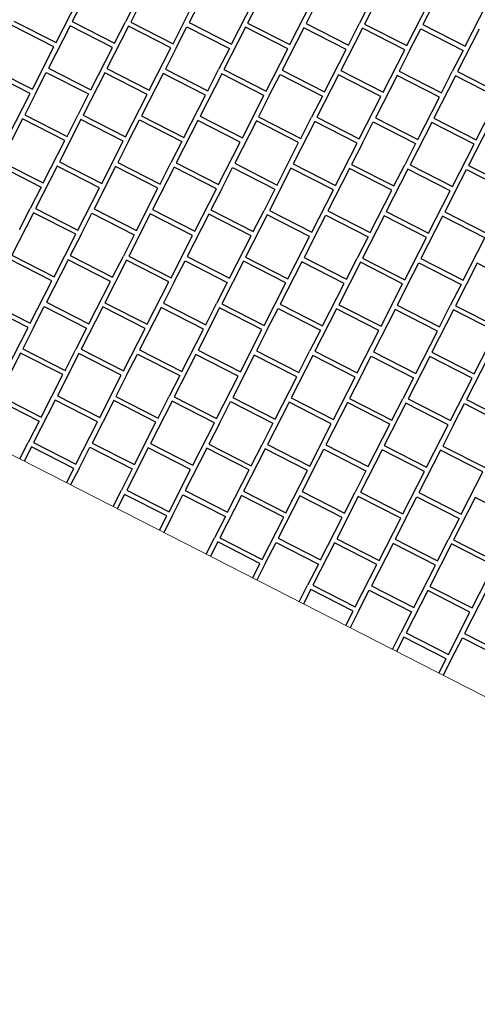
# Model space of a CAD drawing. Header units: millimetres. Extents: x 91549 to 157794, y 81579 to 142563.
# Tile 50 of 112: x 120528 to 121500, y 122322 to 124412. Entities that reach past the tile are written whole.
import ezdxf

# ---------------------------------------------------------------- set-up
doc = ezdxf.new("R2010")
doc.units = ezdxf.units.MM
doc.header["$LTSCALE"] = 0.5
doc.header["$MEASUREMENT"] = 0
doc.linetypes.add('PLINE', pattern=[0])
doc.layers.add('255- Gulvoverflate(Nye konstruksjoner)', color=7, linetype='Continuous', lineweight=0)
doc.layers.add('256- Faste himlinger og overflatebehandling(Nye konstruksjoner)', color=7, linetype='Continuous', lineweight=0)
doc.layers.add('761- Veger (kjøreveger_ sykkel- og gangveier mv) (Skravur)(Nye konstruksjoner)', color=7, linetype='Continuous')
doc.layers.add('761- Veger (kjøreveger_ sykkel- og gangveier mv)(Nye konstruksjoner)', color=7, linetype='Continuous')

# ---------------------------------------------------------------- blocks, each defined once
blk = doc.blocks.new('*X123', base_point=(-1071196.2, -15782375.2))
at = {"layer": '761- Veger (kjøreveger_ sykkel- og gangveier mv) (Skravur)(Nye konstruksjoner)', "linetype": 'PLINE'}
for p, q in [((120809.5, 124497.2), (120763.5, 124407.3)), ((120933.7, 124496.2), (120887.7, 124406.2)), ((121057.9, 124495.1), (121011.9, 124405.1)), ((121306.3, 124493), (121260.4, 124403)), ((121430.5, 124491.9), (121384.6, 124402)), ((120605, 124363.5), (120651, 124453.4)), ((120662.3, 124453.3), (120639.3, 124408.3)), ((120775.2, 124452.3), (120752.2, 124407.4)), ((120853.5, 124361.3), (120899.4, 124451.3)), ((120977.7, 124360.3), (121023.6, 124450.2)), ((121101.9, 124359.2), (121147.8, 124449.2)), ((121159.1, 124449.1), (121136.1, 124404.1)), ((121272, 124448.1), (121249.1, 124403.1)), ((121350.3, 124357.1), (121396.2, 124447)), ((121474.5, 124356), (121520.4, 124446)), ((120515.1, 124409.4), (120605, 124363.5)), ((120639.3, 124408.3), (120729.3, 124362.4)), ((120729.3, 124362.4), (120752.2, 124407.4)), ((120763.5, 124407.3), (120853.5, 124361.3)), ((120887.7, 124406.2), (120977.7, 124360.3)), ((121011.9, 124405.1), (121101.9, 124359.2)), ((121136.1, 124404.1), (121226.1, 124358.1)), ((120600.4, 124354.5), (120510.5, 124400.4)), ((120634.7, 124399.3), (120588.8, 124309.4)), ((120724.7, 124353.4), (120634.7, 124399.3)), ((120758.9, 124398.3), (120713, 124308.3)), ((120848.9, 124352.3), (120758.9, 124398.3)), ((120860.2, 124352.2), (120883.1, 124397.2)), ((120883.1, 124397.2), (120973.1, 124351.3)), ((121007.3, 124396.2), (120961.4, 124306.2)), ((121097.3, 124350.2), (121007.3, 124396.2)), ((121131.5, 124395.1), (121085.6, 124305.1)), ((121221.5, 124349.1), (121131.5, 124395.1)), ((121255.8, 124394), (121209.8, 124304.1)), ((121226.1, 124358.1), (121249.1, 124403.1)), ((121345.7, 124348.1), (121255.8, 124394)), ((121260.4, 124403), (121350.3, 124357.1)), ((121357, 124348), (121380, 124393)), ((121380, 124393), (121469.9, 124347)), ((121384.6, 124402), (121474.5, 124356)), ((121504.2, 124391.9), (121458.2, 124301.9)), ((120554.5, 124264.5), (120600.4, 124354.5)), ((120678.7, 124263.5), (120724.7, 124353.4)), ((120802.9, 124262.4), (120848.9, 124352.3)), ((120860.2, 124352.2), (120837.2, 124307.3)), ((120973.1, 124351.3), (120950.1, 124306.3)), ((121051.3, 124260.3), (121097.3, 124350.2)), ((121175.6, 124259.2), (121221.5, 124349.1)), ((121299.8, 124258.1), (121345.7, 124348.1)), ((121357, 124348), (121334, 124303)), ((121469.9, 124347), (121446.9, 124302)), ((120549.9, 124255.5), (120460, 124301.5)), ((120464.6, 124310.5), (120554.5, 124264.5)), ((120561.2, 124255.4), (120584.2, 124300.4)), ((120584.2, 124300.4), (120674.1, 124254.5)), ((120588.8, 124309.4), (120678.7, 124263.5)), ((120708.4, 124299.3), (120662.4, 124209.4)), ((120798.3, 124253.4), (120708.4, 124299.3)), ((120713, 124308.3), (120802.9, 124262.4)), ((120837.2, 124307.3), (120927.1, 124261.3)), ((120927.1, 124261.3), (120950.1, 124306.3)), ((120961.4, 124306.2), (121051.3, 124260.3)), ((121085.6, 124305.1), (121175.6, 124259.2)), ((121209.8, 124304.1), (121299.8, 124258.1)), ((121334, 124303), (121424, 124257.1)), ((121424, 124257.1), (121446.9, 124302)), ((121458.2, 124301.9), (121548.2, 124256)), ((120832.6, 124298.3), (120786.7, 124208.3)), ((120922.5, 124252.3), (120832.6, 124298.3)), ((120956.8, 124297.2), (120910.9, 124207.3)), ((121046.7, 124251.3), (120956.8, 124297.2)), ((121058, 124251.2), (121081, 124296.1)), ((121081, 124296.1), (121171, 124250.2)), ((121205.2, 124295.1), (121159.3, 124205.1)), ((121295.2, 124249.1), (121205.2, 124295.1)), ((121329.4, 124294), (121283.5, 124204.1)), ((121419.4, 124248.1), (121329.4, 124294)), ((121453.6, 124293), (121407.7, 124203)), ((121543.6, 124247), (121453.6, 124293)), ((120504, 124165.6), (120549.9, 124255.5)), ((120561.2, 124255.4), (120538.2, 124210.5)), ((120674.1, 124254.5), (120651.2, 124209.5)), ((120752.4, 124163.5), (120798.3, 124253.4)), ((120876.6, 124162.4), (120922.5, 124252.3)), ((121000.8, 124161.3), (121046.7, 124251.3)), ((121058, 124251.2), (121035.1, 124206.2)), ((121171, 124250.2), (121148, 124205.2)), ((121249.2, 124159.2), (121295.2, 124249.1)), ((121373.4, 124158.1), (121419.4, 124248.1)), ((121497.6, 124157.1), (121543.6, 124247)), ((120533.6, 124201.5), (120487.7, 124111.5)), ((120623.6, 124155.5), (120533.6, 124201.5)), ((120538.2, 124210.5), (120628.2, 124164.5)), ((120657.8, 124200.4), (120611.9, 124110.5)), ((120628.2, 124164.5), (120651.2, 124209.5)), ((120747.8, 124154.5), (120657.8, 124200.4)), ((120662.4, 124209.4), (120752.4, 124163.5)), ((120759.1, 124154.4), (120782.1, 124199.3)), ((120782.1, 124199.3), (120872, 124153.4)), ((120786.7, 124208.3), (120876.6, 124162.4)), ((120906.3, 124198.3), (120860.3, 124108.3)), ((120996.2, 124152.3), (120906.3, 124198.3)), ((120910.9, 124207.3), (121000.8, 124161.3)), ((121030.5, 124197.2), (120984.5, 124107.3)), ((121120.4, 124151.3), (121030.5, 124197.2)), ((121035.1, 124206.2), (121125, 124160.3)), ((121154.7, 124196.1), (121108.7, 124106.2)), ((121125, 124160.3), (121148, 124205.2)), ((121244.6, 124150.2), (121154.7, 124196.1)), ((121159.3, 124205.1), (121249.2, 124159.2)), ((121255.9, 124150.1), (121278.9, 124195.1)), ((121278.9, 124195.1), (121368.8, 124149.1)), ((121283.5, 124204.1), (121373.4, 124158.1)), ((121407.7, 124203), (121497.6, 124157.1)), ((121403.1, 124194), (121357.2, 124104.1)), ((121493.1, 124148.1), (121403.1, 124194)), ((121527.3, 124192.9), (121481.4, 124103)), ((120577.6, 124065.6), (120623.6, 124155.5)), ((120701.9, 124064.5), (120747.8, 124154.5)), ((120759.1, 124154.4), (120736.1, 124109.4)), ((120872, 124153.4), (120849, 124108.4)), ((120950.3, 124062.4), (120996.2, 124152.3)), ((121074.5, 124061.3), (121120.4, 124151.3)), ((121198.7, 124060.3), (121244.6, 124150.2)), ((121255.9, 124150.1), (121233, 124105.1)), ((121368.8, 124149.1), (121345.9, 124104.2)), ((121447.1, 124058.1), (121493.1, 124148.1)), ((120487.7, 124111.5), (120577.6, 124065.6)), ((120483.1, 124102.5), (120573.1, 124056.6)), ((120607.3, 124101.5), (120561.4, 124011.5)), ((120697.3, 124055.5), (120607.3, 124101.5)), ((120611.9, 124110.5), (120701.9, 124064.5)), ((120731.5, 124100.4), (120685.6, 124010.4)), ((120821.5, 124054.5), (120731.5, 124100.4)), ((120736.1, 124109.4), (120826.1, 124063.4)), ((120855.7, 124099.3), (120809.8, 124009.4)), ((120826.1, 124063.4), (120849, 124108.4)), ((120945.7, 124053.4), (120855.7, 124099.3)), ((120860.3, 124108.3), (120950.3, 124062.4)), ((120957, 124053.3), (120979.9, 124098.3)), ((120979.9, 124098.3), (121069.9, 124052.3)), ((120984.5, 124107.3), (121074.5, 124061.3)), ((121104.1, 124097.2), (121058.2, 124007.3)), ((121194.1, 124051.3), (121104.1, 124097.2)), ((121108.7, 124106.2), (121198.7, 124060.3)), ((121228.4, 124096.1), (121182.4, 124006.2)), ((121318.3, 124050.2), (121228.4, 124096.1)), ((121233, 124105.1), (121322.9, 124059.2)), ((121352.6, 124095.1), (121306.6, 124005.1)), ((121322.9, 124059.2), (121345.9, 124104.2)), ((121442.5, 124049.1), (121352.6, 124095.1)), ((121357.2, 124104.1), (121447.1, 124058.1)), ((121453.8, 124049), (121476.8, 124094)), ((121476.8, 124094), (121566.7, 124048.1)), ((121481.4, 124103), (121571.3, 124057.1)), ((120573.1, 124056.6), (120550.1, 124011.6)), ((120651.3, 123965.6), (120697.3, 124055.5)), ((120775.5, 123964.5), (120821.5, 124054.5)), ((120899.7, 123963.4), (120945.7, 124053.4)), ((120957, 124053.3), (120934, 124008.3)), ((121069.9, 124052.3), (121046.9, 124007.4)), ((121148.2, 123961.3), (121194.1, 124051.3)), ((121272.4, 123960.2), (121318.3, 124050.2)), ((121396.6, 123959.2), (121442.5, 124049.1)), ((121453.8, 124049), (121430.8, 124004.1)), ((120527.1, 123966.6), (120550.1, 124011.6)), ((120561.4, 124011.5), (120651.3, 123965.6)), ((120685.6, 124010.4), (120775.5, 123964.5)), ((120809.8, 124009.4), (120899.7, 123963.4)), ((120934, 124008.3), (121023.9, 123962.4)), ((121023.9, 123962.4), (121046.9, 124007.4)), ((121058.2, 124007.3), (121148.2, 123961.3)), ((121182.4, 124006.2), (121272.4, 123960.2)), ((120556.8, 124002.5), (120510.8, 123912.6)), ((120646.7, 123956.6), (120556.8, 124002.5)), ((120658, 123956.5), (120681, 124001.5)), ((120681, 124001.5), (120770.9, 123955.5)), ((120805.2, 124000.4), (120759.3, 123910.4)), ((120895.1, 123954.4), (120805.2, 124000.4)), ((120929.4, 123999.3), (120883.5, 123909.4)), ((121019.4, 123953.4), (120929.4, 123999.3)), ((121053.6, 123998.3), (121007.7, 123908.3)), ((121143.6, 123952.3), (121053.6, 123998.3)), ((121154.9, 123952.2), (121177.8, 123997.2)), ((121177.8, 123997.2), (121267.8, 123951.3)), ((121302, 123996.1), (121256.1, 123906.2)), ((121392, 123950.2), (121302, 123996.1)), ((121306.6, 124005.1), (121396.6, 123959.2)), ((121426.2, 123995.1), (121380.3, 123905.1)), ((121516.2, 123949.1), (121426.2, 123995.1)), ((121430.8, 124004.1), (121520.8, 123958.1)), ((120600.8, 123866.6), (120646.7, 123956.6)), ((120658, 123956.5), (120635, 123911.5)), ((120770.9, 123955.5), (120748, 123910.5)), ((120849.2, 123864.5), (120895.1, 123954.4)), ((120973.4, 123863.4), (121019.4, 123953.4)), ((121097.6, 123862.4), (121143.6, 123952.3)), ((121154.9, 123952.2), (121131.9, 123907.2)), ((121267.8, 123951.3), (121244.8, 123906.3)), ((121346, 123860.2), (121392, 123950.2)), ((121470.2, 123859.2), (121516.2, 123949.1)), ((120596.2, 123857.6), (120506.2, 123903.6)), ((120510.8, 123912.6), (120600.8, 123866.6)), ((120630.5, 123902.5), (120584.5, 123812.6)), ((120720.4, 123856.6), (120630.5, 123902.5)), ((120635, 123911.5), (120725, 123865.6)), ((120725, 123865.6), (120748, 123910.5)), ((120759.3, 123910.4), (120849.2, 123864.5)), ((120883.5, 123909.4), (120973.4, 123863.4)), ((121007.7, 123908.3), (121097.6, 123862.4)), ((121131.9, 123907.2), (121221.8, 123861.3)), ((121221.8, 123861.3), (121244.8, 123906.3)), ((121256.1, 123906.2), (121346, 123860.2)), ((121380.3, 123905.1), (121470.2, 123859.2)), ((120754.7, 123901.4), (120708.7, 123811.5)), ((120844.6, 123855.5), (120754.7, 123901.4)), ((120855.9, 123855.4), (120878.9, 123900.4)), ((120878.9, 123900.4), (120968.8, 123854.4)), ((121003.1, 123899.3), (120957.1, 123809.4)), ((121093, 123853.4), (121003.1, 123899.3)), ((121127.3, 123898.3), (121081.3, 123808.3)), ((121217.2, 123852.3), (121127.3, 123898.3)), ((121251.5, 123897.2), (121205.6, 123807.2)), ((121341.4, 123851.2), (121251.5, 123897.2)), ((121352.7, 123851.1), (121375.7, 123896.1)), ((121375.7, 123896.1), (121465.7, 123850.2)), ((121499.9, 123895.1), (121454, 123805.1)), ((121589.9, 123849.1), (121499.9, 123895.1)), ((120550.2, 123767.7), (120596.2, 123857.6)), ((120674.5, 123766.6), (120720.4, 123856.6)), ((120798.7, 123765.6), (120844.6, 123855.5)), ((120855.9, 123855.4), (120832.9, 123810.4)), ((120968.8, 123854.4), (120945.8, 123809.5)), ((121047.1, 123763.4), (121093, 123853.4)), ((121171.3, 123762.4), (121217.2, 123852.3)), ((121295.5, 123761.3), (121341.4, 123851.2)), ((121352.7, 123851.1), (121329.8, 123806.2)), ((121465.7, 123850.2), (121442.7, 123805.2)), ((120545.7, 123758.7), (120455.7, 123804.6)), ((120460.3, 123813.6), (120550.2, 123767.7)), ((120556.9, 123758.6), (120579.9, 123803.6)), ((120579.9, 123803.6), (120669.9, 123757.6)), ((120584.5, 123812.6), (120674.5, 123766.6)), ((120704.1, 123802.5), (120658.2, 123712.6)), ((120794.1, 123756.6), (120704.1, 123802.5)), ((120708.7, 123811.5), (120798.7, 123765.6)), ((120828.3, 123801.4), (120782.4, 123711.5)), ((120918.3, 123755.5), (120828.3, 123801.4)), ((120832.9, 123810.4), (120922.9, 123764.5)), ((120952.5, 123800.4), (120906.6, 123710.4)), ((120922.9, 123764.5), (120945.8, 123809.5)), ((121042.5, 123754.4), (120952.5, 123800.4)), ((120957.1, 123809.4), (121047.1, 123763.4)), ((121053.8, 123754.3), (121076.8, 123799.3)), ((121076.8, 123799.3), (121166.7, 123753.4)), ((121081.3, 123808.3), (121171.3, 123762.4)), ((121201, 123798.2), (121155, 123708.3)), ((121290.9, 123752.3), (121201, 123798.2)), ((121205.6, 123807.2), (121295.5, 123761.3)), ((121325.2, 123797.2), (121279.2, 123707.2)), ((121415.1, 123751.2), (121325.2, 123797.2)), ((121329.8, 123806.2), (121419.7, 123760.2)), ((121419.7, 123760.2), (121442.7, 123805.2)), ((121454, 123805.1), (121543.9, 123759.2)), ((121449.4, 123796.1), (121403.4, 123706.2)), ((121539.3, 123750.2), (121449.4, 123796.1)), ((120499.7, 123668.7), (120545.7, 123758.7)), ((120556.9, 123758.6), (120534, 123713.6)), ((120669.9, 123757.6), (120646.9, 123712.7)), ((120748.1, 123666.6), (120794.1, 123756.6)), ((120872.3, 123665.6), (120918.3, 123755.5)), ((120996.5, 123664.5), (121042.5, 123754.4)), ((121053.8, 123754.3), (121030.8, 123709.4)), ((121166.7, 123753.4), (121143.7, 123708.4)), ((121245, 123662.4), (121290.9, 123752.3)), ((121369.2, 123661.3), (121415.1, 123751.2)), ((121493.4, 123660.2), (121539.3, 123750.2)), ((120534, 123713.6), (120623.9, 123667.7)), ((120529.4, 123704.6), (120483.4, 123614.7)), ((120619.3, 123658.7), (120529.4, 123704.6)), ((120653.6, 123703.6), (120607.6, 123613.6)), ((120623.9, 123667.7), (120646.9, 123712.7)), ((120743.5, 123657.6), (120653.6, 123703.6)), ((120658.2, 123712.6), (120748.1, 123666.6)), ((120754.8, 123657.5), (120777.8, 123702.5)), ((120777.8, 123702.5), (120867.7, 123656.6)), ((120782.4, 123711.5), (120872.3, 123665.6)), ((120902, 123701.4), (120856.1, 123611.5)), ((120992, 123655.5), (120902, 123701.4)), ((120906.6, 123710.4), (120996.5, 123664.5)), ((121026.2, 123700.4), (120980.3, 123610.4)), ((121116.2, 123654.4), (121026.2, 123700.4)), ((121030.8, 123709.4), (121120.8, 123663.4)), ((121150.4, 123699.3), (121104.5, 123609.4)), ((121120.8, 123663.4), (121143.7, 123708.4)), ((121240.4, 123653.4), (121150.4, 123699.3)), ((121155, 123708.3), (121245, 123662.4)), ((121251.7, 123653.3), (121274.6, 123698.2)), ((121274.6, 123698.2), (121364.6, 123652.3)), ((121279.2, 123707.2), (121369.2, 123661.3)), ((121398.8, 123697.2), (121352.9, 123607.2)), ((121488.8, 123651.2), (121398.8, 123697.2)), ((121403.4, 123706.2), (121493.4, 123660.2)), ((121523.1, 123696.1), (121477.1, 123606.2)), ((120573.4, 123568.7), (120619.3, 123658.7)), ((120697.6, 123567.7), (120743.5, 123657.6)), ((120754.8, 123657.5), (120731.9, 123612.6)), ((120867.7, 123656.6), (120844.8, 123611.6)), ((120946, 123565.5), (120992, 123655.5)), ((121070.2, 123564.5), (121116.2, 123654.4)), ((121194.4, 123563.4), (121240.4, 123653.4)), ((121251.7, 123653.3), (121228.7, 123608.3)), ((121364.6, 123652.3), (121341.6, 123607.3)), ((121442.8, 123561.3), (121488.8, 123651.2)), ((120483.4, 123614.7), (120573.4, 123568.7)), ((120607.6, 123613.6), (120697.6, 123567.7)), ((120731.9, 123612.6), (120821.8, 123566.6)), ((120821.8, 123566.6), (120844.8, 123611.6)), ((120856.1, 123611.5), (120946, 123565.5)), ((120980.3, 123610.4), (121070.2, 123564.5)), ((121104.5, 123609.4), (121194.4, 123563.4)), ((120478.8, 123605.7), (120568.8, 123559.7)), ((120603.1, 123604.6), (120557.1, 123514.7)), ((120693, 123558.7), (120603.1, 123604.6)), ((120727.3, 123603.6), (120681.3, 123513.6)), ((120817.2, 123557.6), (120727.3, 123603.6)), ((120851.5, 123602.5), (120805.5, 123512.5)), ((120941.4, 123556.6), (120851.5, 123602.5)), ((120952.7, 123556.5), (120975.7, 123601.4)), ((120975.7, 123601.4), (121065.6, 123555.5)), ((121099.9, 123600.4), (121053.9, 123510.4)), ((121189.8, 123554.4), (121099.9, 123600.4)), ((121224.1, 123599.3), (121178.2, 123509.4)), ((121314, 123553.4), (121224.1, 123599.3)), ((121228.7, 123608.3), (121318.6, 123562.4)), ((121348.3, 123598.2), (121302.4, 123508.3)), ((121318.6, 123562.4), (121341.6, 123607.3)), ((121438.3, 123552.3), (121348.3, 123598.2)), ((121352.9, 123607.2), (121442.8, 123561.3)), ((121449.5, 123552.2), (121472.5, 123597.2)), ((121472.5, 123597.2), (121562.5, 123551.2)), ((121477.1, 123606.2), (121567.1, 123560.2)), ((120568.8, 123559.7), (120545.8, 123514.8)), ((120647.1, 123468.7), (120693, 123558.7)), ((120771.3, 123467.7), (120817.2, 123557.6)), ((120895.5, 123466.6), (120941.4, 123556.6)), ((120952.7, 123556.5), (120929.7, 123511.5)), ((121065.6, 123555.5), (121042.7, 123510.5)), ((121143.9, 123464.5), (121189.8, 123554.4)), ((121268.1, 123463.4), (121314, 123553.4)), ((121392.3, 123462.3), (121438.3, 123552.3)), ((121449.5, 123552.2), (121426.6, 123507.2)), ((120528, 123479.9), (120545.8, 123514.8)), ((120552.5, 123505.7), (120537, 123475.3)), ((120642.5, 123459.7), (120552.5, 123505.7)), ((120557.1, 123514.7), (120647.1, 123468.7)), ((120653.8, 123459.6), (120676.7, 123504.6)), ((120676.7, 123504.6), (120766.7, 123458.7)), ((120681.3, 123513.6), (120771.3, 123467.7)), ((120805.5, 123512.5), (120895.5, 123466.6)), ((120929.7, 123511.5), (121019.7, 123465.5)), ((121019.7, 123465.5), (121042.7, 123510.5)), ((121053.9, 123510.4), (121143.9, 123464.5)), ((121178.2, 123509.4), (121268.1, 123463.4)), ((121302.4, 123508.3), (121392.3, 123462.3)), ((121426.6, 123507.2), (121516.5, 123461.3)), ((120800.9, 123503.6), (120755, 123413.6)), ((120890.9, 123457.6), (120800.9, 123503.6)), ((120925.1, 123502.5), (120879.2, 123412.5)), ((121015.1, 123456.5), (120925.1, 123502.5)), ((121049.4, 123501.4), (121003.4, 123411.5)), ((121139.3, 123455.5), (121049.4, 123501.4)), ((121150.6, 123455.4), (121173.6, 123500.4)), ((121173.6, 123500.4), (121263.5, 123454.4)), ((121297.8, 123499.3), (121251.8, 123409.3)), ((121387.7, 123453.4), (121297.8, 123499.3)), ((121422, 123498.2), (121376, 123408.3)), ((121511.9, 123452.3), (121422, 123498.2)), ((120626.9, 123429.4), (120642.5, 123459.7)), ((120653.8, 123459.6), (120635.9, 123424.8)), ((120766.7, 123458.7), (120743.7, 123413.7)), ((120844.9, 123367.7), (120890.9, 123457.6)), ((120969.1, 123366.6), (121015.1, 123456.5)), ((121093.4, 123365.5), (121139.3, 123455.5)), ((121150.6, 123455.4), (121127.6, 123410.4)), ((121263.5, 123454.4), (121240.5, 123409.4)), ((121341.8, 123363.4), (121387.7, 123453.4)), ((121466, 123362.3), (121511.9, 123452.3)), ((120725.9, 123378.8), (120743.7, 123413.7)), ((120750.4, 123404.6), (120734.9, 123374.2)), ((120840.3, 123358.7), (120750.4, 123404.6)), ((120755, 123413.6), (120844.9, 123367.7)), ((120851.6, 123358.6), (120874.6, 123403.5)), ((120874.6, 123403.5), (120964.6, 123357.6)), ((120879.2, 123412.5), (120969.1, 123366.6)), ((120998.8, 123402.5), (120952.9, 123312.5)), ((121088.8, 123356.5), (120998.8, 123402.5)), ((121003.4, 123411.5), (121093.4, 123365.5)), ((121123, 123401.4), (121077.1, 123311.5)), ((121213, 123355.5), (121123, 123401.4)), ((121127.6, 123410.4), (121217.6, 123364.5)), ((121247.2, 123400.4), (121201.3, 123310.4)), ((121217.6, 123364.5), (121240.5, 123409.4)), ((121337.2, 123354.4), (121247.2, 123400.4)), ((121251.8, 123409.3), (121341.8, 123363.4)), ((121376, 123408.3), (121466, 123362.3)), ((121348.5, 123354.3), (121371.4, 123399.3)), ((121371.4, 123399.3), (121461.4, 123353.3)), ((121495.7, 123398.2), (121449.7, 123308.3)), ((121585.6, 123352.3), (121495.7, 123398.2)), ((120824.8, 123328.3), (120840.3, 123358.7)), ((120851.6, 123358.6), (120833.8, 123323.7)), ((120964.6, 123357.6), (120941.6, 123312.6)), ((121042.8, 123266.6), (121088.8, 123356.5)), ((121167, 123265.5), (121213, 123355.5)), ((121291.2, 123264.5), (121337.2, 123354.4)), ((121348.5, 123354.3), (121325.5, 123309.3)), ((121461.4, 123353.3), (121438.4, 123308.4)), ((120923.8, 123277.8), (120941.6, 123312.6)), ((120948.3, 123303.5), (120932.8, 123273.2)), ((121038.2, 123257.6), (120948.3, 123303.5)), ((120952.9, 123312.5), (121042.8, 123266.6)), ((121049.5, 123257.5), (121072.5, 123302.5)), ((121072.5, 123302.5), (121162.4, 123256.5)), ((121077.1, 123311.5), (121167, 123265.5)), ((121196.7, 123301.4), (121150.8, 123211.5)), ((121286.6, 123255.5), (121196.7, 123301.4)), ((121201.3, 123310.4), (121291.2, 123264.5)), ((121320.9, 123300.3), (121275, 123210.4)), ((121410.9, 123254.4), (121320.9, 123300.3)), ((121325.5, 123309.3), (121415.4, 123263.4)), ((121445.1, 123299.3), (121399.2, 123209.3)), ((121415.4, 123263.4), (121438.4, 123308.4)), ((121535.1, 123253.3), (121445.1, 123299.3)), ((121449.7, 123308.3), (121539.7, 123262.3)), ((121022.7, 123227.2), (121038.2, 123257.6)), ((121049.5, 123257.5), (121031.7, 123222.6)), ((121162.4, 123256.5), (121139.5, 123211.6)), ((121240.7, 123165.5), (121286.6, 123255.5)), ((121364.9, 123164.5), (121410.9, 123254.4)), ((121489.1, 123163.4), (121535.1, 123253.3)), ((121121.7, 123176.7), (121139.5, 123211.6)), ((121146.2, 123202.5), (121130.6, 123172.1)), ((121236.1, 123156.5), (121146.2, 123202.5)), ((121150.8, 123211.5), (121240.7, 123165.5)), ((121247.4, 123156.4), (121270.4, 123201.4)), ((121270.4, 123201.4), (121360.3, 123155.5)), ((121275, 123210.4), (121364.9, 123164.5)), ((121394.6, 123200.3), (121348.6, 123110.4)), ((121484.5, 123154.4), (121394.6, 123200.3)), ((121399.2, 123209.3), (121489.1, 123163.4)), ((121518.8, 123199.3), (121472.8, 123109.3)), ((121220.6, 123126.1), (121236.1, 123156.5)), ((121247.4, 123156.4), (121229.6, 123121.5)), ((121360.3, 123155.5), (121337.3, 123110.5)), ((121438.6, 123064.5), (121484.5, 123154.4)), ((121319.5, 123075.6), (121337.3, 123110.5)), ((121348.6, 123110.4), (121438.6, 123064.5)), ((121472.8, 123109.3), (121562.8, 123063.4)), ((121344, 123101.4), (121328.5, 123071)), ((121434, 123055.5), (121344, 123101.4)), ((121445.3, 123055.4), (121468.3, 123100.3)), ((121468.3, 123100.3), (121558.2, 123054.4)), ((121418.5, 123025.1), (121434, 123055.5)), ((121445.3, 123055.4), (121427.5, 123020.5))]:
    blk.add_line(p, q, dxfattribs=at)

msp = doc.modelspace()

# ---------------------------------------------------------------- hatches: boundary and pattern name
at = {"layer": '255- Gulvoverflate(Nye konstruksjoner)', "linetype": 'Continuous'}
h = msp.add_hatch(dxfattribs=at)
h.set_pattern_fill('Linjer_120_mm_0001', color=256, style=0, pattern_type=2)
h.set_pattern_definition([(152.9436, (124378.94, 120195.1), (62.804, 122.9605), [])])
h.paths.add_polyline_path([(115405.3, 116893.9, 0.414213), (116014.4, 115012.9), (119758.1, 113100.7, 0.414213), (121639.2, 113709.9), (124187.4, 118698.8), (126049.3, 122344.2), (124446.3, 123162.9), (123220.3, 120762.7, -0.414214), (121339.2, 120153.5), (119198.6, 121246.9, 0.414214), (117317.5, 120637.8)])

# ---------------------------------------------------------------- linework, layer by layer
at = {"layer": '256- Faste himlinger og overflatebehandling(Nye konstruksjoner)', "linetype": 'PLINE', "flags": 128}
msp.add_lwpolyline([(122521.8, 122461.5), (115753.6, 125918.5)], dxfattribs=at)

# ---------------------------------------------------------------- block references
at = {"layer": '761- Veger (kjøreveger_ sykkel- og gangveier mv)(Nye konstruksjoner)', "linetype": 'PLINE'}
msp.add_blockref('*X123', (-1071196.2, -15782375.2), dxfattribs=at)

doc.saveas('drawing.dxf')
